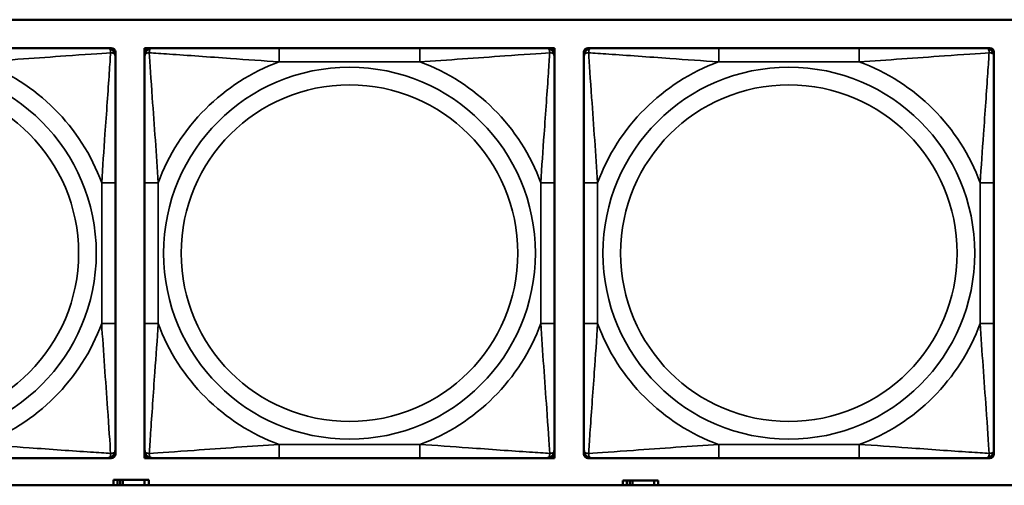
# Model space of a CAD drawing. Header units: inches. Extents: x 1.9 to 64.4, y 1.6 to 69.2.
# Tile 164 of 256: x 38.1 to 39.5, y 53.5 to 54.2. Entities that reach past the tile are written whole.
import ezdxf

# ---------------------------------------------------------------- set-up
doc = ezdxf.new("R2010")
doc.units = ezdxf.units.IN
doc.header["$MEASUREMENT"] = 0
doc.layers.add('Visible (ANSI)', color=7, linetype='Continuous', lineweight=50)
doc.layers.add('Visible Narrow (ANSI)', color=7, linetype='Continuous', lineweight=35)

msp = doc.modelspace()

# ---------------------------------------------------------------- linework, layer by layer
at = {"layer": 'Visible (ANSI)'}
for p, q in [((36.9175, 54.1872), (39.4857, 54.1872)), ((38.18, 54.1463), (38.1859, 54.1463)), ((38.1918, 54.1404), (38.1918, 54.1345)), ((38.2338, 54.1463), (38.2397, 54.1463)), ((38.2338, 54.1404), (38.2338, 54.1463)), ((38.2338, 54.1345), (38.2338, 54.1404)), ((38.2397, 54.1463), (38.2456, 54.1463)), ((38.6302, 54.1463), (38.4279, 54.1463)), ((38.8125, 54.1463), (38.8184, 54.1463)), ((38.8184, 54.1463), (38.8243, 54.1463)), ((38.8243, 54.1463), (38.8243, 54.1404)), ((38.8243, 54.1404), (38.8243, 54.1345)), ((38.8667, 54.1345), (38.8667, 54.1404)), ((38.8726, 54.1463), (38.8785, 54.1463)), ((39.2632, 54.1463), (39.0609, 54.1463)), ((39.4455, 54.1463), (39.4514, 54.1463)), ((39.4573, 54.1404), (39.4573, 54.1345)), ((38.1918, 53.7499), (38.1918, 53.9522)), ((38.2338, 53.9522), (38.2338, 53.7499)), ((38.8243, 53.7499), (38.8243, 53.9522)), ((38.8667, 53.9522), (38.8667, 53.7499)), ((39.4573, 53.7499), (39.4573, 53.9522)), ((38.1859, 53.5558), (38.18, 53.5558)), ((38.1918, 53.5676), (38.1918, 53.5617)), ((38.2338, 53.5617), (38.2338, 53.5676)), ((38.2338, 53.5558), (38.2338, 53.5617)), ((38.2397, 53.5558), (38.2338, 53.5558)), ((38.2456, 53.5558), (38.2397, 53.5558)), ((38.4279, 53.5558), (38.6302, 53.5558)), ((38.8184, 53.5558), (38.8125, 53.5558)), ((38.8243, 53.5558), (38.8184, 53.5558)), ((38.8243, 53.5676), (38.8243, 53.5617)), ((38.8243, 53.5617), (38.8243, 53.5558)), ((38.8667, 53.5617), (38.8667, 53.5676)), ((38.8785, 53.5558), (38.8726, 53.5558)), ((39.0609, 53.5558), (39.2632, 53.5558)), ((39.4514, 53.5558), (39.4455, 53.5558)), ((39.4573, 53.5676), (39.4573, 53.5617)), ((39.4857, 53.5167), (36.9175, 53.5167)), ((38.1947, 53.5246), (38.1889, 53.5246)), ((38.1889, 53.5246), (38.1889, 53.5167)), ((38.1947, 53.5246), (38.1987, 53.5246)), ((38.1947, 53.5167), (38.1947, 53.5246)), ((38.1987, 53.5167), (38.1987, 53.5246)), ((38.1987, 53.5246), (38.2028, 53.5246)), ((38.2028, 53.5246), (38.2028, 53.5167)), ((38.2028, 53.5246), (38.234, 53.5246)), ((38.234, 53.5246), (38.234, 53.5167)), ((38.2399, 53.5246), (38.234, 53.5246)), ((38.2399, 53.5167), (38.2399, 53.5246)), ((38.9287, 53.5236), (38.9229, 53.5236)), ((38.9229, 53.5236), (38.9229, 53.5167)), ((38.9287, 53.5236), (38.9327, 53.5236)), ((38.9287, 53.5167), (38.9287, 53.5236)), ((38.9327, 53.5167), (38.9327, 53.5236)), ((38.9327, 53.5236), (38.9368, 53.5236)), ((38.9368, 53.5236), (38.9368, 53.5167)), ((38.9368, 53.5236), (38.968, 53.5236)), ((38.968, 53.5236), (38.968, 53.5167)), ((38.9739, 53.5236), (38.968, 53.5236)), ((38.9739, 53.5167), (38.9739, 53.5236))]:
    msp.add_line(p, q, dxfattribs=at)
for centre, radius, start, end in [((38.18, 54.1345), 0.0118, 0, 90), ((38.1859, 54.1404), 0.00591, 0, 90), ((38.2397, 54.1404), 0.00591, 90, 180), ((38.2456, 54.1345), 0.0118, 90, 180), ((38.8125, 54.1345), 0.0118, 0, 90), ((38.8184, 54.1404), 0.00591, 0, 90), ((38.8726, 54.1404), 0.00591, 90, 180), ((38.8785, 54.1345), 0.0118, 90, 180), ((39.4455, 54.1345), 0.0118, 0, 90), ((39.4514, 54.1404), 0.00591, 0, 90), ((38.18, 53.5676), 0.0118, 270, 0), ((38.1859, 53.5617), 0.00591, 270, 0), ((38.2456, 53.5676), 0.0118, 180, 270), ((38.2397, 53.5617), 0.00591, 180, 270), ((38.8125, 53.5676), 0.0118, 270, 0), ((38.8184, 53.5617), 0.00591, 270, 0), ((38.8785, 53.5676), 0.0118, 180, 270), ((38.8726, 53.5617), 0.00591, 180, 270), ((39.4455, 53.5676), 0.0118, 270, 0), ((39.4514, 53.5617), 0.00591, 270, 0)]:
    msp.add_arc(centre, radius, start, end, dxfattribs=at)
for points, knots in [([(38.18, 54.1463), (38.1743, 54.1463), (38.1618, 54.1463), (38.1465, 54.1463), (38.1231, 54.1463), (38.094, 54.1463), (38.0649, 54.1463), (38.0427, 54.1463), (38.0201, 54.1463), (37.9977, 54.1463)], [-0.7968224, -0.7968224, -0.7968224, -0.7968224, -0.6514613, -0.6514613, -0.6514613, -0.427691, -0.427691, -0.427691, -0.2569517, -0.2569517, -0.2569517, -0.2569517]), ([(38.4279, 54.1463), (38.4043, 54.1463), (38.3803, 54.1463), (38.3569, 54.1463), (38.3262, 54.1463), (38.2954, 54.1463), (38.2721, 54.1463), (38.2601, 54.1463), (38.2505, 54.1463), (38.2456, 54.1463)], [0.2569537, 0.2569537, 0.2569537, 0.2569537, 0.4371919, 0.4371919, 0.4371919, 0.6739428, 0.6739428, 0.6739428, 0.7963818, 0.7963818, 0.7963818, 0.7963818]), ([(38.8125, 54.1463), (38.8068, 54.1463), (38.7943, 54.1463), (38.7791, 54.1463), (38.7557, 54.1463), (38.7265, 54.1463), (38.6975, 54.1463), (38.6753, 54.1463), (38.6526, 54.1463), (38.6302, 54.1463)], [-0.7968224, -0.7968224, -0.7968224, -0.7968224, -0.6514613, -0.6514613, -0.6514613, -0.427691, -0.427691, -0.427691, -0.2569517, -0.2569517, -0.2569517, -0.2569517]), ([(39.0609, 54.1463), (39.0372, 54.1463), (39.0132, 54.1463), (38.9899, 54.1463), (38.9592, 54.1463), (38.9283, 54.1463), (38.905, 54.1463), (38.893, 54.1463), (38.8834, 54.1463), (38.8785, 54.1463)], [0.2569537, 0.2569537, 0.2569537, 0.2569537, 0.4371919, 0.4371919, 0.4371919, 0.6739428, 0.6739428, 0.6739428, 0.7963818, 0.7963818, 0.7963818, 0.7963818]), ([(39.4455, 54.1463), (39.4397, 54.1463), (39.4273, 54.1463), (39.412, 54.1463), (39.3886, 54.1463), (39.3595, 54.1463), (39.3304, 54.1463), (39.3082, 54.1463), (39.2856, 54.1463), (39.2632, 54.1463)], [-0.7968224, -0.7968224, -0.7968224, -0.7968224, -0.6514613, -0.6514613, -0.6514613, -0.427691, -0.427691, -0.427691, -0.2569517, -0.2569517, -0.2569517, -0.2569517]), ([(38.1918, 53.9522), (38.1918, 53.9759), (38.1918, 53.9998), (38.1918, 54.0232), (38.1918, 54.0539), (38.1918, 54.0848), (38.1918, 54.108), (38.1918, 54.12), (38.1918, 54.1297), (38.1918, 54.1345)], [0.2569537, 0.2569537, 0.2569537, 0.2569537, 0.4371919, 0.4371919, 0.4371919, 0.6739428, 0.6739428, 0.6739428, 0.7963818, 0.7963818, 0.7963818, 0.7963818]), ([(38.2338, 54.1345), (38.2338, 54.1288), (38.2338, 54.1163), (38.2338, 54.1011), (38.2338, 54.0776), (38.2338, 54.0485), (38.2338, 54.0194), (38.2338, 53.9973), (38.2338, 53.9746), (38.2338, 53.9522)], [-0.7968224, -0.7968224, -0.7968224, -0.7968224, -0.6514613, -0.6514613, -0.6514613, -0.427691, -0.427691, -0.427691, -0.2569517, -0.2569517, -0.2569517, -0.2569517]), ([(38.8243, 53.9522), (38.8243, 53.9759), (38.8243, 53.9998), (38.8243, 54.0232), (38.8243, 54.0539), (38.8243, 54.0848), (38.8243, 54.108), (38.8243, 54.12), (38.8243, 54.1297), (38.8243, 54.1345)], [0.2569537, 0.2569537, 0.2569537, 0.2569537, 0.4371919, 0.4371919, 0.4371919, 0.6739428, 0.6739428, 0.6739428, 0.7963818, 0.7963818, 0.7963818, 0.7963818]), ([(38.8667, 54.1345), (38.8667, 54.1288), (38.8667, 54.1163), (38.8667, 54.1011), (38.8667, 54.0776), (38.8667, 54.0485), (38.8667, 54.0194), (38.8667, 53.9973), (38.8667, 53.9746), (38.8667, 53.9522)], [-0.7968224, -0.7968224, -0.7968224, -0.7968224, -0.6514613, -0.6514613, -0.6514613, -0.427691, -0.427691, -0.427691, -0.2569517, -0.2569517, -0.2569517, -0.2569517]), ([(39.4573, 53.9522), (39.4573, 53.9759), (39.4573, 53.9998), (39.4573, 54.0232), (39.4573, 54.0539), (39.4573, 54.0848), (39.4573, 54.108), (39.4573, 54.12), (39.4573, 54.1297), (39.4573, 54.1345)], [0.2569537, 0.2569537, 0.2569537, 0.2569537, 0.4371919, 0.4371919, 0.4371919, 0.6739428, 0.6739428, 0.6739428, 0.7963818, 0.7963818, 0.7963818, 0.7963818]), ([(38.1918, 53.5676), (38.1918, 53.5733), (38.1918, 53.5858), (38.1918, 53.601), (38.1918, 53.6245), (38.1918, 53.6536), (38.1918, 53.6827), (38.1918, 53.7048), (38.1918, 53.7275), (38.1918, 53.7499)], [-0.7968224, -0.7968224, -0.7968224, -0.7968224, -0.6514613, -0.6514613, -0.6514613, -0.427691, -0.427691, -0.427691, -0.2569517, -0.2569517, -0.2569517, -0.2569517]), ([(38.2338, 53.7499), (38.2338, 53.7262), (38.2338, 53.7022), (38.2338, 53.6789), (38.2338, 53.6482), (38.2338, 53.6173), (38.2338, 53.5941), (38.2338, 53.5821), (38.2338, 53.5724), (38.2338, 53.5676)], [0.2569537, 0.2569537, 0.2569537, 0.2569537, 0.4371919, 0.4371919, 0.4371919, 0.6739428, 0.6739428, 0.6739428, 0.7963818, 0.7963818, 0.7963818, 0.7963818]), ([(38.8243, 53.5676), (38.8243, 53.5733), (38.8243, 53.5858), (38.8243, 53.601), (38.8243, 53.6245), (38.8243, 53.6536), (38.8243, 53.6827), (38.8243, 53.7048), (38.8243, 53.7275), (38.8243, 53.7499)], [-0.7968224, -0.7968224, -0.7968224, -0.7968224, -0.6514613, -0.6514613, -0.6514613, -0.427691, -0.427691, -0.427691, -0.2569517, -0.2569517, -0.2569517, -0.2569517]), ([(38.8667, 53.7499), (38.8667, 53.7262), (38.8667, 53.7022), (38.8667, 53.6789), (38.8667, 53.6482), (38.8667, 53.6173), (38.8667, 53.5941), (38.8667, 53.5821), (38.8667, 53.5724), (38.8667, 53.5676)], [0.2569537, 0.2569537, 0.2569537, 0.2569537, 0.4371919, 0.4371919, 0.4371919, 0.6739428, 0.6739428, 0.6739428, 0.7963818, 0.7963818, 0.7963818, 0.7963818]), ([(39.4573, 53.5676), (39.4573, 53.5733), (39.4573, 53.5858), (39.4573, 53.601), (39.4573, 53.6245), (39.4573, 53.6536), (39.4573, 53.6827), (39.4573, 53.7048), (39.4573, 53.7275), (39.4573, 53.7499)], [-0.7968224, -0.7968224, -0.7968224, -0.7968224, -0.6514613, -0.6514613, -0.6514613, -0.427691, -0.427691, -0.427691, -0.2569517, -0.2569517, -0.2569517, -0.2569517]), ([(37.9977, 53.5558), (38.0213, 53.5558), (38.0453, 53.5558), (38.0687, 53.5558), (38.0994, 53.5558), (38.1302, 53.5558), (38.1535, 53.5558), (38.1655, 53.5558), (38.1751, 53.5558), (38.18, 53.5558)], [0.2569537, 0.2569537, 0.2569537, 0.2569537, 0.4371919, 0.4371919, 0.4371919, 0.6739428, 0.6739428, 0.6739428, 0.7963818, 0.7963818, 0.7963818, 0.7963818]), ([(38.2456, 53.5558), (38.2513, 53.5558), (38.2638, 53.5558), (38.279, 53.5558), (38.3025, 53.5558), (38.3316, 53.5558), (38.3607, 53.5558), (38.3829, 53.5558), (38.4055, 53.5558), (38.4279, 53.5558)], [-0.7968224, -0.7968224, -0.7968224, -0.7968224, -0.6514613, -0.6514613, -0.6514613, -0.427691, -0.427691, -0.427691, -0.2569517, -0.2569517, -0.2569517, -0.2569517]), ([(38.6302, 53.5558), (38.6539, 53.5558), (38.6779, 53.5558), (38.7012, 53.5558), (38.7319, 53.5558), (38.7628, 53.5558), (38.786, 53.5558), (38.7981, 53.5558), (38.8077, 53.5558), (38.8125, 53.5558)], [0.2569537, 0.2569537, 0.2569537, 0.2569537, 0.4371919, 0.4371919, 0.4371919, 0.6739428, 0.6739428, 0.6739428, 0.7963818, 0.7963818, 0.7963818, 0.7963818]), ([(38.8785, 53.5558), (38.8843, 53.5558), (38.8968, 53.5558), (38.912, 53.5558), (38.9354, 53.5558), (38.9645, 53.5558), (38.9936, 53.5558), (39.0158, 53.5558), (39.0385, 53.5558), (39.0609, 53.5558)], [-0.7968224, -0.7968224, -0.7968224, -0.7968224, -0.6514613, -0.6514613, -0.6514613, -0.427691, -0.427691, -0.427691, -0.2569517, -0.2569517, -0.2569517, -0.2569517]), ([(39.2632, 53.5558), (39.2868, 53.5558), (39.3108, 53.5558), (39.3342, 53.5558), (39.3649, 53.5558), (39.3957, 53.5558), (39.419, 53.5558), (39.431, 53.5558), (39.4406, 53.5558), (39.4455, 53.5558)], [0.2569537, 0.2569537, 0.2569537, 0.2569537, 0.4371919, 0.4371919, 0.4371919, 0.6739428, 0.6739428, 0.6739428, 0.7963818, 0.7963818, 0.7963818, 0.7963818])]:
    msp.add_open_spline(points, degree=3, knots=knots, dxfattribs=at)
at = {"layer": 'Visible Narrow (ANSI)'}
for p, q in [((38.4279, 54.1463), (38.4279, 54.1266)), ((38.6302, 54.1463), (38.6302, 54.1266)), ((39.0609, 54.1463), (39.0609, 54.1266)), ((39.2632, 54.1463), (39.2632, 54.1266)), ((38.4279, 54.1266), (38.6302, 54.1266)), ((39.0609, 54.1266), (39.2632, 54.1266)), ((38.1721, 53.9522), (38.1721, 53.7499)), ((38.1918, 53.9522), (38.1721, 53.9522)), ((38.2338, 53.9522), (38.2535, 53.9522)), ((38.2535, 53.7499), (38.2535, 53.9522)), ((38.8047, 53.9522), (38.8047, 53.7499)), ((38.8243, 53.9522), (38.8047, 53.9522)), ((38.8667, 53.9522), (38.8864, 53.9522)), ((38.8864, 53.7499), (38.8864, 53.9522)), ((39.4376, 53.9522), (39.4376, 53.7499)), ((39.4573, 53.9522), (39.4376, 53.9522)), ((38.1918, 53.7499), (38.1721, 53.7499)), ((38.2338, 53.7499), (38.2535, 53.7499)), ((38.8243, 53.7499), (38.8047, 53.7499)), ((38.8667, 53.7499), (38.8864, 53.7499)), ((39.4573, 53.7499), (39.4376, 53.7499)), ((38.6302, 53.5755), (38.4279, 53.5755)), ((38.4279, 53.5558), (38.4279, 53.5755)), ((38.6302, 53.5558), (38.6302, 53.5755)), ((39.2632, 53.5755), (39.0609, 53.5755)), ((39.0609, 53.5558), (39.0609, 53.5755)), ((39.2632, 53.5558), (39.2632, 53.5755))]:
    msp.add_line(p, q, dxfattribs=at)
for centre, radius in [((37.8965, 53.851), 0.2678), ((38.5291, 53.851), 0.2678), ((39.162, 53.851), 0.2678), ((37.8965, 53.851), 0.2424), ((38.5291, 53.851), 0.2424), ((39.162, 53.851), 0.2424)]:
    msp.add_circle(centre, radius, dxfattribs=at)
for centre, start, end in [((37.8965, 53.851), 20.1547, 69.8453), ((38.5291, 53.851), 110.1547, 159.8453), ((38.5291, 53.851), 20.1547, 69.8453), ((39.162, 53.851), 110.1547, 159.8453), ((39.162, 53.851), 20.1547, 69.8453), ((37.8965, 53.851), 290.1547, 339.8453), ((38.5291, 53.851), 200.1547, 249.8453), ((38.5291, 53.851), 290.1547, 339.8453), ((39.162, 53.851), 200.1547, 249.8453), ((39.162, 53.851), 290.1547, 339.8453)]:
    msp.add_arc(centre, 0.2936, start, end, dxfattribs=at)
for points, knots in [([(37.9977, 54.1266), (38.0381, 54.129), (38.0805, 54.1323), (38.1462, 54.1369), (38.1706, 54.1386), (38.1849, 54.1395)], [0.2569517, 0.2569517, 0.2569517, 0.2569517, 0.5559983, 0.5559983, 0.7482818, 0.7482818, 0.7482818, 0.7482818]), ([(38.1849, 54.1395), (38.1845, 54.1318), (38.1838, 54.1218), (38.1813, 54.0848), (38.179, 54.053), (38.1752, 53.9988), (38.1735, 53.9756), (38.1721, 53.9522)], [-0.7478145, -0.7478145, -0.7478145, -0.7478145, -0.6493253, -0.6493253, -0.427691, -0.427691, -0.2569537, -0.2569537, -0.2569537, -0.2569537]), ([(38.18, 54.1463), (38.1805, 54.1463), (38.181, 54.1463), (38.1819, 54.146), (38.1823, 54.1458), (38.1829, 54.1454), (38.1831, 54.1453), (38.1834, 54.145), (38.1835, 54.1448), (38.1838, 54.1444), (38.184, 54.1441), (38.1845, 54.1432), (38.1847, 54.1425), (38.1849, 54.1411), (38.185, 54.1403), (38.1849, 54.1395)], [-0.0532704, -0.0532704, -0.0532704, -0.0532704, -0.04377373, -0.04377373, -0.03521335, -0.03521335, -0.02986312, -0.02986312, -0.02651922, -0.02651922, -0.01983142, -0.01983142, -0.00913095, -0.00913095, 0.00023197, 0.00023197, 0.00023197, 0.00023197]), ([(38.1849, 54.1395), (38.1858, 54.1395), (38.1865, 54.1394), (38.188, 54.1392), (38.1887, 54.139), (38.1896, 54.1386), (38.1899, 54.1384), (38.1903, 54.138), (38.1904, 54.1379), (38.1907, 54.1376), (38.1909, 54.1374), (38.1913, 54.1368), (38.1915, 54.1364), (38.1917, 54.1355), (38.1918, 54.135), (38.1918, 54.1345)], [-0.00023197, -0.00023197, -0.00023197, -0.00023197, 0.00913095, 0.00913095, 0.01983142, 0.01983142, 0.02651922, 0.02651922, 0.02986312, 0.02986312, 0.03521335, 0.03521335, 0.04377373, 0.04377373, 0.0532704, 0.0532704, 0.0532704, 0.0532704]), ([(38.2338, 54.1345), (38.2338, 54.135), (38.2339, 54.1355), (38.2341, 54.1364), (38.2343, 54.1368), (38.2347, 54.1374), (38.2348, 54.1376), (38.2352, 54.1379), (38.2353, 54.138), (38.2357, 54.1384), (38.236, 54.1386), (38.2369, 54.139), (38.2376, 54.1392), (38.2391, 54.1394), (38.2398, 54.1395), (38.2407, 54.1395)], [-0.0532704, -0.0532704, -0.0532704, -0.0532704, -0.04377373, -0.04377373, -0.03521335, -0.03521335, -0.02986312, -0.02986312, -0.02651922, -0.02651922, -0.01983142, -0.01983142, -0.00913095, -0.00913095, 0.00023197, 0.00023197, 0.00023197, 0.00023197]), ([(38.2407, 54.1395), (38.2406, 54.1403), (38.2407, 54.1411), (38.2409, 54.1425), (38.2411, 54.1432), (38.2416, 54.1441), (38.2418, 54.1444), (38.2421, 54.1448), (38.2422, 54.145), (38.2425, 54.1453), (38.2427, 54.1454), (38.2433, 54.1458), (38.2437, 54.146), (38.2446, 54.1463), (38.2451, 54.1463), (38.2456, 54.1463)], [-0.00023197, -0.00023197, -0.00023197, -0.00023197, 0.00913095, 0.00913095, 0.01983142, 0.01983142, 0.02651922, 0.02651922, 0.02986312, 0.02986312, 0.03521335, 0.03521335, 0.04377373, 0.04377373, 0.0532704, 0.0532704, 0.0532704, 0.0532704]), ([(38.2407, 54.1395), (38.2483, 54.139), (38.2583, 54.1383), (38.2954, 54.1359), (38.3271, 54.1336), (38.3813, 54.1297), (38.4046, 54.128), (38.4279, 54.1266)], [-0.7478145, -0.7478145, -0.7478145, -0.7478145, -0.6493253, -0.6493253, -0.427691, -0.427691, -0.2569537, -0.2569537, -0.2569537, -0.2569537]), ([(38.2535, 53.9522), (38.2511, 53.9927), (38.2478, 54.035), (38.2432, 54.1007), (38.2416, 54.1251), (38.2407, 54.1395)], [0.2569517, 0.2569517, 0.2569517, 0.2569517, 0.5559983, 0.5559983, 0.7482818, 0.7482818, 0.7482818, 0.7482818]), ([(38.6302, 54.1266), (38.6707, 54.129), (38.7131, 54.1323), (38.7787, 54.1369), (38.8031, 54.1386), (38.8175, 54.1395)], [0.2569517, 0.2569517, 0.2569517, 0.2569517, 0.5559983, 0.5559983, 0.7482818, 0.7482818, 0.7482818, 0.7482818]), ([(38.8175, 54.1395), (38.817, 54.1318), (38.8164, 54.1218), (38.8139, 54.0848), (38.8116, 54.053), (38.8077, 53.9988), (38.8061, 53.9756), (38.8047, 53.9522)], [-0.7478145, -0.7478145, -0.7478145, -0.7478145, -0.6493253, -0.6493253, -0.427691, -0.427691, -0.2569537, -0.2569537, -0.2569537, -0.2569537]), ([(38.8125, 54.1463), (38.8131, 54.1463), (38.8136, 54.1463), (38.8145, 54.146), (38.8148, 54.1458), (38.8154, 54.1454), (38.8156, 54.1453), (38.8159, 54.145), (38.8161, 54.1448), (38.8164, 54.1444), (38.8166, 54.1441), (38.817, 54.1432), (38.8172, 54.1425), (38.8175, 54.1411), (38.8175, 54.1403), (38.8175, 54.1395)], [-0.0532704, -0.0532704, -0.0532704, -0.0532704, -0.04377373, -0.04377373, -0.03521335, -0.03521335, -0.02986312, -0.02986312, -0.02651922, -0.02651922, -0.01983142, -0.01983142, -0.00913095, -0.00913095, 0.00023197, 0.00023197, 0.00023197, 0.00023197]), ([(38.8175, 54.1395), (38.8183, 54.1395), (38.8191, 54.1394), (38.8205, 54.1392), (38.8212, 54.139), (38.8221, 54.1386), (38.8224, 54.1384), (38.8229, 54.138), (38.823, 54.1379), (38.8233, 54.1376), (38.8235, 54.1374), (38.8238, 54.1368), (38.824, 54.1364), (38.8243, 54.1355), (38.8243, 54.135), (38.8243, 54.1345)], [-0.00023197, -0.00023197, -0.00023197, -0.00023197, 0.00913095, 0.00913095, 0.01983142, 0.01983142, 0.02651922, 0.02651922, 0.02986312, 0.02986312, 0.03521335, 0.03521335, 0.04377373, 0.04377373, 0.0532704, 0.0532704, 0.0532704, 0.0532704]), ([(38.8667, 54.1345), (38.8667, 54.135), (38.8668, 54.1355), (38.8671, 54.1364), (38.8672, 54.1368), (38.8676, 54.1374), (38.8678, 54.1376), (38.8681, 54.1379), (38.8682, 54.138), (38.8686, 54.1384), (38.869, 54.1386), (38.8699, 54.139), (38.8705, 54.1392), (38.872, 54.1394), (38.8727, 54.1395), (38.8736, 54.1395)], [-0.0532704, -0.0532704, -0.0532704, -0.0532704, -0.04377373, -0.04377373, -0.03521335, -0.03521335, -0.02986312, -0.02986312, -0.02651922, -0.02651922, -0.01983142, -0.01983142, -0.00913095, -0.00913095, 0.00023197, 0.00023197, 0.00023197, 0.00023197]), ([(38.8736, 54.1395), (38.8736, 54.1403), (38.8736, 54.1411), (38.8739, 54.1425), (38.8741, 54.1432), (38.8745, 54.1441), (38.8747, 54.1444), (38.875, 54.1448), (38.8751, 54.145), (38.8755, 54.1453), (38.8757, 54.1454), (38.8762, 54.1458), (38.8766, 54.146), (38.8775, 54.1463), (38.878, 54.1463), (38.8785, 54.1463)], [-0.00023197, -0.00023197, -0.00023197, -0.00023197, 0.00913095, 0.00913095, 0.01983142, 0.01983142, 0.02651922, 0.02651922, 0.02986312, 0.02986312, 0.03521335, 0.03521335, 0.04377373, 0.04377373, 0.0532704, 0.0532704, 0.0532704, 0.0532704]), ([(38.8736, 54.1395), (38.8812, 54.139), (38.8913, 54.1383), (38.9283, 54.1359), (38.96, 54.1336), (39.0143, 54.1297), (39.0375, 54.128), (39.0609, 54.1266)], [-0.7478145, -0.7478145, -0.7478145, -0.7478145, -0.6493253, -0.6493253, -0.427691, -0.427691, -0.2569537, -0.2569537, -0.2569537, -0.2569537]), ([(38.8864, 53.9522), (38.884, 53.9927), (38.8807, 54.035), (38.8761, 54.1007), (38.8745, 54.1251), (38.8736, 54.1395)], [0.2569517, 0.2569517, 0.2569517, 0.2569517, 0.5559983, 0.5559983, 0.7482818, 0.7482818, 0.7482818, 0.7482818]), ([(39.2632, 54.1266), (39.3036, 54.129), (39.346, 54.1323), (39.4117, 54.1369), (39.4361, 54.1386), (39.4504, 54.1395)], [0.2569517, 0.2569517, 0.2569517, 0.2569517, 0.5559983, 0.5559983, 0.7482818, 0.7482818, 0.7482818, 0.7482818]), ([(39.4504, 54.1395), (39.4499, 54.1318), (39.4493, 54.1218), (39.4468, 54.0848), (39.4445, 54.053), (39.4406, 53.9988), (39.439, 53.9756), (39.4376, 53.9522)], [-0.7478145, -0.7478145, -0.7478145, -0.7478145, -0.6493253, -0.6493253, -0.427691, -0.427691, -0.2569537, -0.2569537, -0.2569537, -0.2569537]), ([(39.4455, 54.1463), (39.446, 54.1463), (39.4465, 54.1463), (39.4474, 54.146), (39.4478, 54.1458), (39.4484, 54.1454), (39.4486, 54.1453), (39.4489, 54.145), (39.449, 54.1448), (39.4493, 54.1444), (39.4495, 54.1441), (39.45, 54.1432), (39.4502, 54.1425), (39.4504, 54.1411), (39.4505, 54.1403), (39.4504, 54.1395)], [-0.0532704, -0.0532704, -0.0532704, -0.0532704, -0.04377373, -0.04377373, -0.03521335, -0.03521335, -0.02986312, -0.02986312, -0.02651922, -0.02651922, -0.01983142, -0.01983142, -0.00913095, -0.00913095, 0.00023197, 0.00023197, 0.00023197, 0.00023197]), ([(39.4504, 54.1395), (39.4513, 54.1395), (39.452, 54.1394), (39.4535, 54.1392), (39.4541, 54.139), (39.4551, 54.1386), (39.4554, 54.1384), (39.4558, 54.138), (39.4559, 54.1379), (39.4562, 54.1376), (39.4564, 54.1374), (39.4568, 54.1368), (39.457, 54.1364), (39.4572, 54.1355), (39.4573, 54.135), (39.4573, 54.1345)], [-0.00023197, -0.00023197, -0.00023197, -0.00023197, 0.00913095, 0.00913095, 0.01983142, 0.01983142, 0.02651922, 0.02651922, 0.02986312, 0.02986312, 0.03521335, 0.03521335, 0.04377373, 0.04377373, 0.0532704, 0.0532704, 0.0532704, 0.0532704]), ([(38.1721, 53.7499), (38.1745, 53.7094), (38.1778, 53.6671), (38.1824, 53.6014), (38.184, 53.577), (38.1849, 53.5626)], [0.2569517, 0.2569517, 0.2569517, 0.2569517, 0.5559983, 0.5559983, 0.7482818, 0.7482818, 0.7482818, 0.7482818]), ([(38.2407, 53.5626), (38.2411, 53.5703), (38.2418, 53.5803), (38.2443, 53.6173), (38.2465, 53.649), (38.2504, 53.7033), (38.2521, 53.7265), (38.2535, 53.7499)], [-0.7478145, -0.7478145, -0.7478145, -0.7478145, -0.6493253, -0.6493253, -0.427691, -0.427691, -0.2569537, -0.2569537, -0.2569537, -0.2569537]), ([(38.8047, 53.7499), (38.8071, 53.7094), (38.8104, 53.6671), (38.815, 53.6014), (38.8166, 53.577), (38.8175, 53.5626)], [0.2569517, 0.2569517, 0.2569517, 0.2569517, 0.5559983, 0.5559983, 0.7482818, 0.7482818, 0.7482818, 0.7482818]), ([(38.8736, 53.5626), (38.8741, 53.5703), (38.8747, 53.5803), (38.8772, 53.6173), (38.8795, 53.649), (38.8834, 53.7033), (38.885, 53.7265), (38.8864, 53.7499)], [-0.7478145, -0.7478145, -0.7478145, -0.7478145, -0.6493253, -0.6493253, -0.427691, -0.427691, -0.2569537, -0.2569537, -0.2569537, -0.2569537]), ([(39.4376, 53.7499), (39.44, 53.7094), (39.4433, 53.6671), (39.4479, 53.6014), (39.4495, 53.577), (39.4504, 53.5626)], [0.2569517, 0.2569517, 0.2569517, 0.2569517, 0.5559983, 0.5559983, 0.7482818, 0.7482818, 0.7482818, 0.7482818]), ([(38.1849, 53.5626), (38.1773, 53.5631), (38.1673, 53.5638), (38.1302, 53.5662), (38.0985, 53.5685), (38.0443, 53.5724), (38.021, 53.574), (37.9977, 53.5755)], [-0.7478145, -0.7478145, -0.7478145, -0.7478145, -0.6493253, -0.6493253, -0.427691, -0.427691, -0.2569537, -0.2569537, -0.2569537, -0.2569537]), ([(38.4279, 53.5755), (38.3874, 53.5731), (38.3451, 53.5698), (38.2794, 53.5652), (38.255, 53.5635), (38.2407, 53.5626)], [0.2569517, 0.2569517, 0.2569517, 0.2569517, 0.5559983, 0.5559983, 0.7482818, 0.7482818, 0.7482818, 0.7482818]), ([(38.8175, 53.5626), (38.8098, 53.5631), (38.7998, 53.5638), (38.7628, 53.5662), (38.7311, 53.5685), (38.6768, 53.5724), (38.6536, 53.574), (38.6302, 53.5755)], [-0.7478145, -0.7478145, -0.7478145, -0.7478145, -0.6493253, -0.6493253, -0.427691, -0.427691, -0.2569537, -0.2569537, -0.2569537, -0.2569537]), ([(39.0609, 53.5755), (39.0204, 53.5731), (38.978, 53.5698), (38.9124, 53.5652), (38.8879, 53.5635), (38.8736, 53.5626)], [0.2569517, 0.2569517, 0.2569517, 0.2569517, 0.5559983, 0.5559983, 0.7482818, 0.7482818, 0.7482818, 0.7482818]), ([(39.4504, 53.5626), (39.4428, 53.5631), (39.4328, 53.5638), (39.3957, 53.5662), (39.364, 53.5685), (39.3098, 53.5724), (39.2865, 53.574), (39.2632, 53.5755)], [-0.7478145, -0.7478145, -0.7478145, -0.7478145, -0.6493253, -0.6493253, -0.427691, -0.427691, -0.2569537, -0.2569537, -0.2569537, -0.2569537]), ([(38.1849, 53.5626), (38.185, 53.5618), (38.1849, 53.561), (38.1847, 53.5596), (38.1845, 53.5589), (38.184, 53.558), (38.1838, 53.5577), (38.1835, 53.5573), (38.1834, 53.5571), (38.1831, 53.5568), (38.1829, 53.5567), (38.1823, 53.5563), (38.1819, 53.5561), (38.181, 53.5558), (38.1805, 53.5558), (38.18, 53.5558)], [-0.00023197, -0.00023197, -0.00023197, -0.00023197, 0.00913095, 0.00913095, 0.01983142, 0.01983142, 0.02651922, 0.02651922, 0.02986312, 0.02986312, 0.03521335, 0.03521335, 0.04377373, 0.04377373, 0.0532704, 0.0532704, 0.0532704, 0.0532704]), ([(38.1918, 53.5676), (38.1918, 53.567), (38.1917, 53.5665), (38.1915, 53.5657), (38.1913, 53.5653), (38.1909, 53.5647), (38.1907, 53.5645), (38.1904, 53.5642), (38.1903, 53.5641), (38.1899, 53.5637), (38.1896, 53.5635), (38.1887, 53.5631), (38.188, 53.5629), (38.1865, 53.5627), (38.1858, 53.5626), (38.1849, 53.5626)], [-0.0532704, -0.0532704, -0.0532704, -0.0532704, -0.04377373, -0.04377373, -0.03521335, -0.03521335, -0.02986312, -0.02986312, -0.02651922, -0.02651922, -0.01983142, -0.01983142, -0.00913095, -0.00913095, 0.00023197, 0.00023197, 0.00023197, 0.00023197]), ([(38.2407, 53.5626), (38.2398, 53.5626), (38.2391, 53.5627), (38.2376, 53.5629), (38.2369, 53.5631), (38.236, 53.5635), (38.2357, 53.5637), (38.2353, 53.5641), (38.2352, 53.5642), (38.2348, 53.5645), (38.2347, 53.5647), (38.2343, 53.5653), (38.2341, 53.5657), (38.2339, 53.5665), (38.2338, 53.567), (38.2338, 53.5676)], [-0.00023197, -0.00023197, -0.00023197, -0.00023197, 0.00913095, 0.00913095, 0.01983142, 0.01983142, 0.02651922, 0.02651922, 0.02986312, 0.02986312, 0.03521335, 0.03521335, 0.04377373, 0.04377373, 0.0532704, 0.0532704, 0.0532704, 0.0532704]), ([(38.2456, 53.5558), (38.2451, 53.5558), (38.2446, 53.5558), (38.2437, 53.5561), (38.2433, 53.5563), (38.2427, 53.5567), (38.2425, 53.5568), (38.2422, 53.5571), (38.2421, 53.5573), (38.2418, 53.5577), (38.2416, 53.558), (38.2411, 53.5589), (38.2409, 53.5596), (38.2407, 53.561), (38.2406, 53.5618), (38.2407, 53.5626)], [-0.0532704, -0.0532704, -0.0532704, -0.0532704, -0.04377373, -0.04377373, -0.03521335, -0.03521335, -0.02986312, -0.02986312, -0.02651922, -0.02651922, -0.01983142, -0.01983142, -0.00913095, -0.00913095, 0.00023197, 0.00023197, 0.00023197, 0.00023197]), ([(38.8175, 53.5626), (38.8175, 53.5618), (38.8175, 53.561), (38.8172, 53.5596), (38.817, 53.5589), (38.8166, 53.558), (38.8164, 53.5577), (38.8161, 53.5573), (38.8159, 53.5571), (38.8156, 53.5568), (38.8154, 53.5567), (38.8148, 53.5563), (38.8145, 53.5561), (38.8136, 53.5558), (38.8131, 53.5558), (38.8125, 53.5558)], [-0.00023197, -0.00023197, -0.00023197, -0.00023197, 0.00913095, 0.00913095, 0.01983142, 0.01983142, 0.02651922, 0.02651922, 0.02986312, 0.02986312, 0.03521335, 0.03521335, 0.04377373, 0.04377373, 0.0532704, 0.0532704, 0.0532704, 0.0532704]), ([(38.8243, 53.5676), (38.8243, 53.567), (38.8243, 53.5665), (38.824, 53.5657), (38.8238, 53.5653), (38.8235, 53.5647), (38.8233, 53.5645), (38.823, 53.5642), (38.8229, 53.5641), (38.8224, 53.5637), (38.8221, 53.5635), (38.8212, 53.5631), (38.8205, 53.5629), (38.8191, 53.5627), (38.8183, 53.5626), (38.8175, 53.5626)], [-0.0532704, -0.0532704, -0.0532704, -0.0532704, -0.04377373, -0.04377373, -0.03521335, -0.03521335, -0.02986312, -0.02986312, -0.02651922, -0.02651922, -0.01983142, -0.01983142, -0.00913095, -0.00913095, 0.00023197, 0.00023197, 0.00023197, 0.00023197]), ([(38.8736, 53.5626), (38.8727, 53.5626), (38.872, 53.5627), (38.8705, 53.5629), (38.8699, 53.5631), (38.869, 53.5635), (38.8686, 53.5637), (38.8682, 53.5641), (38.8681, 53.5642), (38.8678, 53.5645), (38.8676, 53.5647), (38.8672, 53.5653), (38.8671, 53.5657), (38.8668, 53.5665), (38.8667, 53.567), (38.8667, 53.5676)], [-0.00023197, -0.00023197, -0.00023197, -0.00023197, 0.00913095, 0.00913095, 0.01983142, 0.01983142, 0.02651922, 0.02651922, 0.02986312, 0.02986312, 0.03521335, 0.03521335, 0.04377373, 0.04377373, 0.0532704, 0.0532704, 0.0532704, 0.0532704]), ([(38.8785, 53.5558), (38.878, 53.5558), (38.8775, 53.5558), (38.8766, 53.5561), (38.8762, 53.5563), (38.8757, 53.5567), (38.8755, 53.5568), (38.8751, 53.5571), (38.875, 53.5573), (38.8747, 53.5577), (38.8745, 53.558), (38.8741, 53.5589), (38.8739, 53.5596), (38.8736, 53.561), (38.8736, 53.5618), (38.8736, 53.5626)], [-0.0532704, -0.0532704, -0.0532704, -0.0532704, -0.04377373, -0.04377373, -0.03521335, -0.03521335, -0.02986312, -0.02986312, -0.02651922, -0.02651922, -0.01983142, -0.01983142, -0.00913095, -0.00913095, 0.00023197, 0.00023197, 0.00023197, 0.00023197]), ([(39.4504, 53.5626), (39.4505, 53.5618), (39.4504, 53.561), (39.4502, 53.5596), (39.45, 53.5589), (39.4495, 53.558), (39.4493, 53.5577), (39.449, 53.5573), (39.4489, 53.5571), (39.4486, 53.5568), (39.4484, 53.5567), (39.4478, 53.5563), (39.4474, 53.5561), (39.4465, 53.5558), (39.446, 53.5558), (39.4455, 53.5558)], [-0.00023197, -0.00023197, -0.00023197, -0.00023197, 0.00913095, 0.00913095, 0.01983142, 0.01983142, 0.02651922, 0.02651922, 0.02986312, 0.02986312, 0.03521335, 0.03521335, 0.04377373, 0.04377373, 0.0532704, 0.0532704, 0.0532704, 0.0532704]), ([(39.4573, 53.5676), (39.4573, 53.567), (39.4572, 53.5665), (39.457, 53.5657), (39.4568, 53.5653), (39.4564, 53.5647), (39.4562, 53.5645), (39.4559, 53.5642), (39.4558, 53.5641), (39.4554, 53.5637), (39.4551, 53.5635), (39.4541, 53.5631), (39.4535, 53.5629), (39.452, 53.5627), (39.4513, 53.5626), (39.4504, 53.5626)], [-0.0532704, -0.0532704, -0.0532704, -0.0532704, -0.04377373, -0.04377373, -0.03521335, -0.03521335, -0.02986312, -0.02986312, -0.02651922, -0.02651922, -0.01983142, -0.01983142, -0.00913095, -0.00913095, 0.00023197, 0.00023197, 0.00023197, 0.00023197])]:
    msp.add_open_spline(points, degree=3, knots=knots, dxfattribs=at)

doc.saveas('drawing.dxf')
